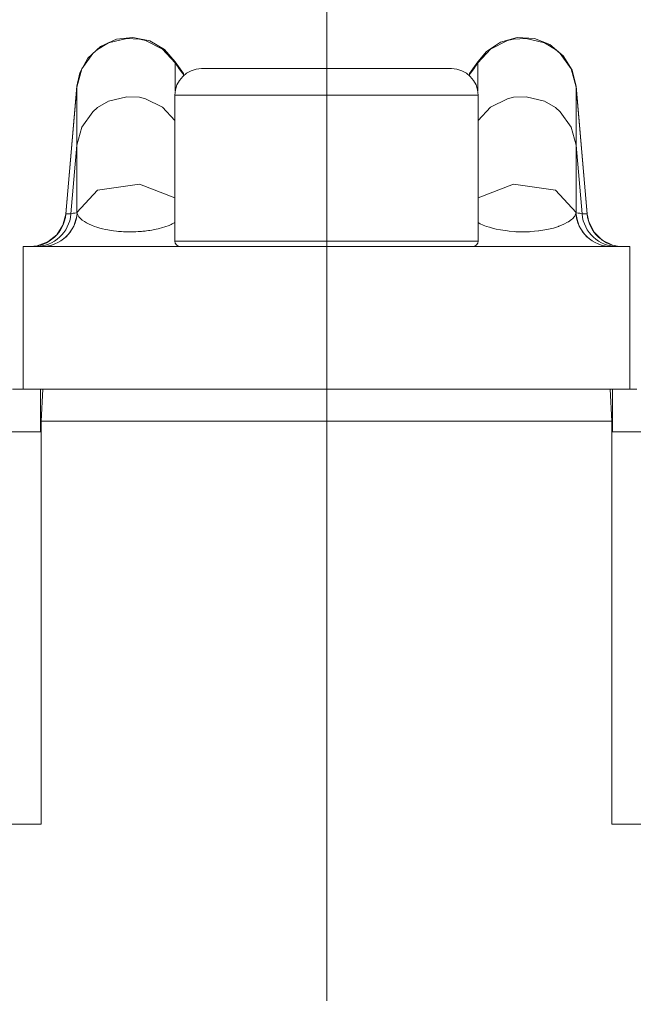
# Model space of a CAD drawing. Header units: metres. Extents: x -0.7 to 9.9, y -1.9 to 2.2.
# Tile 11 of 51: x -0.0172 to 0, y -0.9283 to -0.9007. Entities that reach past the tile are written whole.
import ezdxf

# ---------------------------------------------------------------- set-up
doc = ezdxf.new("R2010")
doc.units = ezdxf.units.M
doc.header["$MEASUREMENT"] = 0
doc.linetypes.add('Strichlinie doppelt', pattern=[0.109361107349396, 0.0529166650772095, -0.0211666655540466, 0.014111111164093, -0.0211666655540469])
for name, color, linetype in [('152 - Bemaßung_ Beschriftung.Ausbau', 7, 'Continuous'), ('451 - Universal.Achsen Raster', 7, 'Continuous'), ('Neubau_301 - Elemente.Linie', 7, 'Continuous')]:
    doc.layers.add(name, color=color, linetype=linetype)
doc.styles.add('ERSTELLTER_STIL_1', font='txt')
doc.dimstyles.new('ERSTELLTER_STIL__1', dxfattribs={"dimtxt": 0.02, "dimasz": 0.01064, "dimexe": 0.18, "dimexo": 0.0625, "dimgap": 0, "dimtad": 1, "dimzin": 0, "dimdsep": 46, "dimtxsty": 'ERSTELLTER_STIL_1', "dimblk": 'ARROWHEAD_2', "dimblk1": 'ARROWHEAD_2', "dimblk2": 'ARROWHEAD_2', "dimcen": 0.09, "dimse1": 1, "dimse2": 1, "dimclrd": 7, "dimclre": 7, "dimclrt": 7, "dimazin": 0, "dimtfac": 1, "dimtdec": 4, "dimtmove": 0, "dimatfit": 3, "dimfxl": 1, "dimtolj": 1, "dimtzin": 0, "dimarcsym": 0})

# ---------------------------------------------------------------- blocks, each defined once
blk = doc.blocks.new('*D26')
at = {"layer": '152 - Bemaßung_ Beschriftung.Ausbau', "color": 7, "linetype": 'Continuous', "lineweight": 5}
for p, q in [((-0.153641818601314, -0.9251551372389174), (-0.139641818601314, -0.9332380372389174)), ((-0.136141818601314, -0.9291965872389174), (-0.157141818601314, -0.9291965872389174)), ((-0.146641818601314, -1.008196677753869), (-0.146641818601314, -0.9291965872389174)), ((-0.153641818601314, -1.004155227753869), (-0.139641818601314, -1.012238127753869)), ((-0.136141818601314, -1.008196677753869), (-0.157141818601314, -1.008196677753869)), ((-0.146641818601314, -1.015042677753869), (-0.146641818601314, -1.008196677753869))]:
    blk.add_line(p, q, dxfattribs=at)
at = {"layer": '152 - Bemaßung_ Beschriftung.Ausbau', "color": 7, "lineweight": 5, "insert": (-0.1504247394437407, -0.9812936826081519), "char_height": 0.02, "attachment_point": 7, "rotation": 90, "style": 'ERSTELLTER_STIL_1'}
blk.add_mtext('\\A1;{\\pql;\\fArial|b0|i0|c0|p38;7\\fArial|b0|i0|c0|p38;\\A1{\\H.66x;\\S9^  ;}}', dxfattribs=at)
blk = doc.blocks.new('ARROWHEAD_2')
at = {"color": 0, "linetype": 'Continuous', "lineweight": 0}
for p, q in [((-0.3781315, -0.655), (0.3781315, 0.655)), ((0, 0), (-1, 0))]:
    blk.add_line(p, q, dxfattribs=at)

msp = doc.modelspace()

# ---------------------------------------------------------------- linework, layer by layer
at = {"layer": '451 - Universal.Achsen Raster', "color": 160, "linetype": 'Strichlinie doppelt', "lineweight": 9, "true_color": 0x3232ff}
msp.add_line((-0.008627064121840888, -1.928196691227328), (-0.008627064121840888, 1.591803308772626), dxfattribs=at)
at = {"layer": 'Neubau_301 - Elemente.Linie', "color": 1, "linetype": 'Continuous', "lineweight": 5}
for p, q in [((-0.01287991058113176, -0.9018655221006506), (-0.01287991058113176, -0.9018927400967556)), ((-0.01287991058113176, -0.9018927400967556), (-0.01287991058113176, -0.902675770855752)), ((-0.01214448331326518, -0.9020546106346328), (-0.008641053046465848, -0.9020546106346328)), ((-0.01095045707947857, -0.9020500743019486), (-0.01064105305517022, -0.9020500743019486)), ((-0.01064105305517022, -0.9020500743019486), (-0.008641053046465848, -0.9020500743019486)), ((-0.008641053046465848, -0.9020500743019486), (-0.006641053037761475, -0.9020500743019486)), ((-0.008641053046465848, -0.9020546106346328), (-0.005137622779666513, -0.9020546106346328)), ((-0.006641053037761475, -0.9020500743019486), (-0.006331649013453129, -0.9020500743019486)), ((-0.004402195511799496, -0.9018655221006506), (-0.004402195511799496, -0.9018927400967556)), ((-0.004402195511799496, -0.9018927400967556), (-0.004402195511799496, -0.902675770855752)), ((-0.01265105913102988, -0.9022546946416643), (-0.01265105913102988, -0.9022181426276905)), ((-0.004631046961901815, -0.9022181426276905), (-0.004631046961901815, -0.9022546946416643)), ((-0.01594915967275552, -0.9061337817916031), (-0.01563534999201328, -0.9025468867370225)), ((-0.01563534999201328, -0.9025738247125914), (-0.01594693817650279, -0.90613370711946)), ((-0.01563534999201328, -0.9025468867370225), (-0.01563534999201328, -0.9025738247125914)), ((-0.01563534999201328, -0.9025738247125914), (-0.01563534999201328, -0.9042020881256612)), ((-0.001646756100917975, -0.9025468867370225), (-0.001646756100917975, -0.9025738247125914)), ((-0.001332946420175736, -0.9061337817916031), (-0.001646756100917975, -0.9025468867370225)), ((-0.001646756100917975, -0.9025738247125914), (-0.001646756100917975, -0.9042020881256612)), ((-0.001335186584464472, -0.90613370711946), (-0.001646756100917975, -0.9025738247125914)), ((-0.01289105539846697, -0.9028045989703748), (-0.008641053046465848, -0.9028045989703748)), ((-0.01289105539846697, -0.9068965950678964), (-0.01289105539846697, -0.9028045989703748)), ((-0.008641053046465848, -0.9028045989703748), (-0.004391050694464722, -0.9028045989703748)), ((-0.004391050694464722, -0.9068965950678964), (-0.004391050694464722, -0.9028045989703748)), ((-0.01563534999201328, -0.9042020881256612), (-0.01580515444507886, -0.9061333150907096)), ((-0.01563534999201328, -0.9042020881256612), (-0.01563534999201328, -0.9060938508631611)), ((-0.001646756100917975, -0.9042020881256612), (-0.001646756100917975, -0.9060938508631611)), ((-0.0014769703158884, -0.9061333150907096), (-0.001646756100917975, -0.9042020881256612)), ((-0.01289105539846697, -0.9068965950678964), (-0.004391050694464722, -0.9068965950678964)), ((-0.0001410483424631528, -0.9070465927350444), (-0.0171410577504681, -0.9070465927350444)), ((-0.0171410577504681, -0.9110465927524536), (-0.0171410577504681, -0.9070465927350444)), ((-0.0001410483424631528, -0.9110465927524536), (-0.0001410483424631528, -0.9070465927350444)), ((-0.0001410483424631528, -0.9110465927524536), (-0.0171410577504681, -0.9110465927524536)), ((-0.01666106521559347, -0.9110465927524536), (-0.01666106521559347, -0.912246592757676)), ((-0.01659389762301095, -0.9110465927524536), (-0.01664105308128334, -0.9119465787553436)), ((-0.0006410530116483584, -0.9119465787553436), (-0.0006882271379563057, -0.9110465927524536)), ((-0.000621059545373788, -0.9110465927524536), (-0.000621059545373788, -0.912246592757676)), ((-0.01666106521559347, -0.9119665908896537), (-0.01664105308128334, -0.9119465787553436)), ((-0.01664105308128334, -0.9232465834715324), (-0.01664105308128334, -0.9119465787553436)), ((-0.0006410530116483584, -0.9119465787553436), (-0.01664105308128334, -0.9119465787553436)), ((-0.0006410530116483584, -0.9232465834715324), (-0.0006410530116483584, -0.9119465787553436)), ((-0.000621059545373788, -0.9119665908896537), (-0.0006410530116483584, -0.9119465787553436)), ((-0.01664105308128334, -0.912246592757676), (-0.01840689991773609, -0.912246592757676)), ((0.001127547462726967, -0.9122465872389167), (-0.0006410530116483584, -0.912246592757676)), ((-0.02794105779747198, -0.9232465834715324), (-0.01664105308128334, -0.9232465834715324)), ((-0.0006410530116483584, -0.9232465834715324), (0.01065895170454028, -0.9232465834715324))]:
    msp.add_line(p, q, dxfattribs=at)
at = {"layer": 'Neubau_301 - Elemente.Linie', "color": 1, "linetype": 'Continuous', "lineweight": 5, "flags": 128}
for points in [[(-0.01287991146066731, -0.9018655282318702), (-0.01318614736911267, -0.9015230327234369), (-0.01359332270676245, -0.9012822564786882), (-0.01407327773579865, -0.9011798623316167), (-0.01453205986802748, -0.9012320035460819), (-0.01497717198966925, -0.901432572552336), (-0.01532866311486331, -0.9017635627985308), (-0.01555146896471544, -0.9021711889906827), (-0.0156353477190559, -0.9025468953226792)], [(-0.01287990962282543, -0.901892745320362), (-0.01324145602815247, -0.901507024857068), (-0.0137129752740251, -0.9012678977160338), (-0.01388538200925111, -0.9012270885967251), (-0.01423854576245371, -0.9012099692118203), (-0.01475164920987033, -0.9013367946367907), (-0.01505612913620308, -0.9015164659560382), (-0.01518963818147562, -0.9016328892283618), (-0.01549531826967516, -0.9020641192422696), (-0.01563534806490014, -0.9025738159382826)], [(-0.001646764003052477, -0.90257381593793), (-0.001786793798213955, -0.9020641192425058), (-0.002092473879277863, -0.9016328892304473), (-0.002225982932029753, -0.9015164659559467), (-0.002530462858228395, -0.9013367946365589), (-0.003043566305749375, -0.9012099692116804), (-0.003396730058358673, -0.9012270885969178), (-0.003569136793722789, -0.9012678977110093), (-0.004040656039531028, -0.9015070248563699), (-0.004402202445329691, -0.9018927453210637)], [(-0.001646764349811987, -0.9025468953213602), (-0.001758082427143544, -0.9021011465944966), (-0.002006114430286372, -0.9016983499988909), (-0.00238303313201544, -0.9013840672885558), (-0.002813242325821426, -0.9012163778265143), (-0.003300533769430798, -0.9011863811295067), (-0.003765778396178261, -0.9013154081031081), (-0.004152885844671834, -0.9015722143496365), (-0.004402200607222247, -0.901865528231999)], [(-0.01265105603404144, -0.9021910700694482), (-0.01287991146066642, -0.90186552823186)], [(-0.004402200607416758, -0.9018655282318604), (-0.004631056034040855, -0.9021910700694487)], [(-0.01265105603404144, -0.9021910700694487), (-0.01265105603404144, -0.9022181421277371)], [(-0.004631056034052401, -0.9022181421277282), (-0.004631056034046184, -0.9021910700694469)], [(-0.01289105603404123, -0.903507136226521), (-0.01324146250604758, -0.9031401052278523), (-0.01371297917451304, -0.9029020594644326), (-0.01388538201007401, -0.902861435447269), (-0.01423854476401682, -0.9028443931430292), (-0.01475164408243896, -0.9029706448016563), (-0.01505612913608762, -0.9031495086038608), (-0.01518963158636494, -0.903265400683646), (-0.01549531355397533, -0.9036946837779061), (-0.01563534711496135, -0.9042020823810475)], [(-0.001646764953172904, -0.9042020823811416), (-0.001786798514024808, -0.9036946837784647), (-0.002092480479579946, -0.9032654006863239), (-0.002225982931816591, -0.9031495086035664), (-0.002530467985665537, -0.9029706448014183), (-0.003043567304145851, -0.9028443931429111), (-0.003396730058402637, -0.9028614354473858), (-0.003569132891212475, -0.9029020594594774), (-0.004040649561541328, -0.9031401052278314), (-0.004391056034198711, -0.9035071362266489)], [(-0.01289105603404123, -0.9056775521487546), (-0.01388538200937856, -0.9052961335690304), (-0.01505612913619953, -0.9054662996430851), (-0.01563534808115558, -0.9060938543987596)], [(-0.001646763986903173, -0.906093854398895), (-0.002225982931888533, -0.905466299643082), (-0.003396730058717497, -0.9052961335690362), (-0.004391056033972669, -0.905677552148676)], [(-0.01594915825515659, -0.9061337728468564), (-0.01602941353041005, -0.9064479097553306), (-0.01620201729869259, -0.9067155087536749), (-0.01645017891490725, -0.9069153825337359), (-0.01674860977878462, -0.9070270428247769), (-0.01694535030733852, -0.9070465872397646)], [(-0.01580514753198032, -0.906133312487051), (-0.01583374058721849, -0.9061333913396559), (-0.01586088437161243, -0.9061334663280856), (-0.0158847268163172, -0.9061335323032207), (-0.01590498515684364, -0.9061335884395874), (-0.01592210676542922, -0.9061336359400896), (-0.01593609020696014, -0.9061336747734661), (-0.01594693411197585, -0.90613370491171)], [(-0.01563679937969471, -0.9060978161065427), (-0.01569360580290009, -0.9061060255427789), (-0.01573846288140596, -0.9061146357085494), (-0.01577174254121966, -0.9061228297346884), (-0.01579407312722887, -0.9061295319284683), (-0.01580514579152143, -0.9061333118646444)], [(-0.01299281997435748, -0.9064266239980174), (-0.01305182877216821, -0.9064524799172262), (-0.01308255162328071, -0.9064646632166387), (-0.0131423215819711, -0.9064862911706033), (-0.01317413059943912, -0.9064968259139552), (-0.01323413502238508, -0.9065150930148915), (-0.01326687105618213, -0.906524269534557), (-0.01332697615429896, -0.9065398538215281), (-0.0133601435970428, -0.9065478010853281), (-0.01341702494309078, -0.9065604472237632), (-0.01344917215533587, -0.9065670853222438), (-0.013503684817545, -0.9065775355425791), (-0.01353622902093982, -0.9065833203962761), (-0.01359261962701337, -0.9065925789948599), (-0.01362776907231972, -0.9065978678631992), (-0.01368685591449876, -0.9066059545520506), (-0.01372443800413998, -0.9066105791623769), (-0.01378490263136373, -0.9066171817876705), (-0.01382388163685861, -0.9066208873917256), (-0.01388398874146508, -0.9066257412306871), (-0.01392366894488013, -0.9066283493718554), (-0.0139830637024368, -0.9066313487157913), (-0.01402419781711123, -0.9066328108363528), (-0.014086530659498, -0.9066340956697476), (-0.01413210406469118, -0.9066343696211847), (-0.01420145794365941, -0.9066337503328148), (-0.01425361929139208, -0.9066324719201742), (-0.01432941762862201, -0.9066294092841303), (-0.01438721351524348, -0.906626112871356), (-0.01446774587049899, -0.906620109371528), (-0.01453019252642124, -0.9066142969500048), (-0.01461444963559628, -0.906604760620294), (-0.01468091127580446, -0.9065957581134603), (-0.01476721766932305, -0.9065819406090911), (-0.01483646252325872, -0.9065689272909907), (-0.01492343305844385, -0.9065496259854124), (-0.01499388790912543, -0.9065311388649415), (-0.0150784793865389, -0.9065052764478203), (-0.01514799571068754, -0.9064809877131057), (-0.01522868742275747, -0.9064491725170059), (-0.01529557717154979, -0.906419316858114), (-0.01536889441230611, -0.9063818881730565), (-0.01542905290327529, -0.9063461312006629), (-0.01549063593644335, -0.9063025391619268), (-0.01553939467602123, -0.9062598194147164), (-0.01558370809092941, -0.9062090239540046), (-0.0156147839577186, -0.9061578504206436), (-0.0156353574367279, -0.906098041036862)], [(-0.001646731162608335, -0.9060956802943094), (-0.001673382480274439, -0.9061689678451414), (-0.001692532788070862, -0.9062008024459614), (-0.001749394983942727, -0.9062663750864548)], [(-0.001476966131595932, -0.9061333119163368), (-0.001488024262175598, -0.906129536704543), (-0.001510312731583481, -0.9061228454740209), (-0.001543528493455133, -0.906114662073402), (-0.001588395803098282, -0.9061060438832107), (-0.001645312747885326, -0.9060978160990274)], [(-0.001335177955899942, -0.9061337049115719), (-0.001345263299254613, -0.9061336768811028), (-0.001359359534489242, -0.906133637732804), (-0.001376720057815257, -0.9061335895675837), (-0.001397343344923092, -0.9061335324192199), (-0.001420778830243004, -0.9061334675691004), (-0.00144730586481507, -0.9061333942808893), (-0.001476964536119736, -0.9061333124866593)], [(-0.0003367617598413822, -0.9070465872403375), (-0.0004848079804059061, -0.9070355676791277), (-0.0006265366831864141, -0.9070036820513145), (-0.0009128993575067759, -0.9068639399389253), (-0.00114070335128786, -0.9066412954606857), (-0.001287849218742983, -0.9063555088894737), (-0.00133295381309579, -0.90613377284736)], [(-0.01296364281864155, -0.9064124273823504), (-0.01299281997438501, -0.9064266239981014)], [(-0.01289105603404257, -0.9063718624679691), (-0.01290675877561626, -0.9063813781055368), (-0.01296364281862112, -0.9064124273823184)], [(-0.001774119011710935, -0.9062883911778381), (-0.001857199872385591, -0.9063487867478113), (-0.001881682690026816, -0.9063638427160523), (-0.001986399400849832, -0.9064192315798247), (-0.002006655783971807, -0.9064286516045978), (-0.00212706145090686, -0.90647835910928), (-0.002141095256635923, -0.9064835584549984), (-0.002279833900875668, -0.9065288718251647), (-0.002462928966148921, -0.9065723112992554), (-0.002685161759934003, -0.9066069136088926), (-0.002700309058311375, -0.9066087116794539), (-0.002923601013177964, -0.9066278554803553), (-0.002951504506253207, -0.9066293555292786), (-0.003143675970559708, -0.9066343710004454), (-0.003179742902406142, -0.9066342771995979), (-0.003336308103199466, -0.9066295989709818), (-0.003378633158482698, -0.9066270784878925), (-0.003516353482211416, -0.9066151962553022), (-0.003567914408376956, -0.9066093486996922), (-0.003698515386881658, -0.9065911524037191), (-0.003762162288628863, -0.9065804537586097), (-0.003886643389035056, -0.9065557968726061), (-0.003961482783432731, -0.9065382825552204), (-0.004073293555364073, -0.9065076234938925), (-0.004154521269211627, -0.9064812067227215), (-0.004248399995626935, -0.9064449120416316), (-0.004329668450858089, -0.9064066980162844), (-0.004391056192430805, -0.9063718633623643)], [(-0.00174939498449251, -0.9062663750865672), (-0.001774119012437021, -0.9062883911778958)], [(-0.01744103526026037, -0.9110465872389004), (-0.01731342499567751, -0.9110465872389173), (-0.01714105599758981, -0.9110465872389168)], [(-0.0001410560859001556, -0.9110465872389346), (3.13129173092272e-05, -0.911046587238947), (5.880603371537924e-05, -0.9110465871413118)]]:
    msp.add_lwpolyline(points, dxfattribs=at)
at = {"layer": 'Neubau_301 - Elemente.Linie', "color": 1, "linetype": 'Continuous', "lineweight": 5}
for centre, radius, start, end in [((-0.0121410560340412, -0.9028046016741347), 0.0007500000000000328, 90.2623957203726, 180), ((-0.008746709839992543, -0.8992314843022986), 0.004916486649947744, 212.7878383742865, 217.4265224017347), ((-0.008641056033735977, -1.667046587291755), 0.7650000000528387, 90.17296619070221, 90.26239572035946), ((-0.00864105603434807, -1.667046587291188), 0.7650000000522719, 89.73760427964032, 89.82703380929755), ((-0.005141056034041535, -0.9028046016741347), 0.0007500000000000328, 0, 89.73760427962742), ((-0.00853540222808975, -0.8992314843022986), 0.004916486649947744, 322.5734775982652, 327.2121616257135), ((-0.01694312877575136, -0.906046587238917), 0.0009999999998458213, 270, 355.0021894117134), ((-0.0168013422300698, -0.9060465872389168), 0.0009999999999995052, 270, 355.0247592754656), ((-0.01663299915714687, -0.9060465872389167), 0.001000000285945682, 270.0003018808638, 357.0635324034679), ((-0.0166315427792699, -0.906046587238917), 0.0009999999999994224, 270, 357.0506267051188), ((-0.0006505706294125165, -0.9060465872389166), 0.001000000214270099, 182.9261369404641, 270.0001054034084), ((-0.0006491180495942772, -0.9060465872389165), 0.0009999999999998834, 182.9364828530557, 270), ((-0.0004807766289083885, -0.9060465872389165), 0.0009999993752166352, 184.9752745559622, 270.0003901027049), ((-0.0003389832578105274, -0.9060465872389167), 0.000999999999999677, 184.9978104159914, 270), ((-0.01274105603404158, -0.9068965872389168), 0.0001499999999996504, 180, 270), ((-0.004541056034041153, -0.9068965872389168), 0.0001499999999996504, 270, 0)]:
    msp.add_arc(centre, radius, start, end, dxfattribs=at)

# ---------------------------------------------------------------- dimensions: what is measured, and where the dimension line sits
at = {"layer": '152 - Bemaßung_ Beschriftung.Ausbau', "color": 7, "linetype": 'Continuous', "lineweight": 5}
dim = msp.add_linear_dim(base=(-0.146641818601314, -0.9291965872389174), p1=(0.1513729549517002, -1.008196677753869), p2=(-0.04494658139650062, -0.9291965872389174), angle=90, dimstyle='ERSTELLTER_STIL__1', dxfattribs=at)
dim.commit()
dim.dimension.update_dxf_attribs({"geometry": '*D26', "text_midpoint": (-0.1606418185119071, -0.946658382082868), "dimtype": 160, "text_rotation": 90})

doc.saveas('drawing.dxf')
